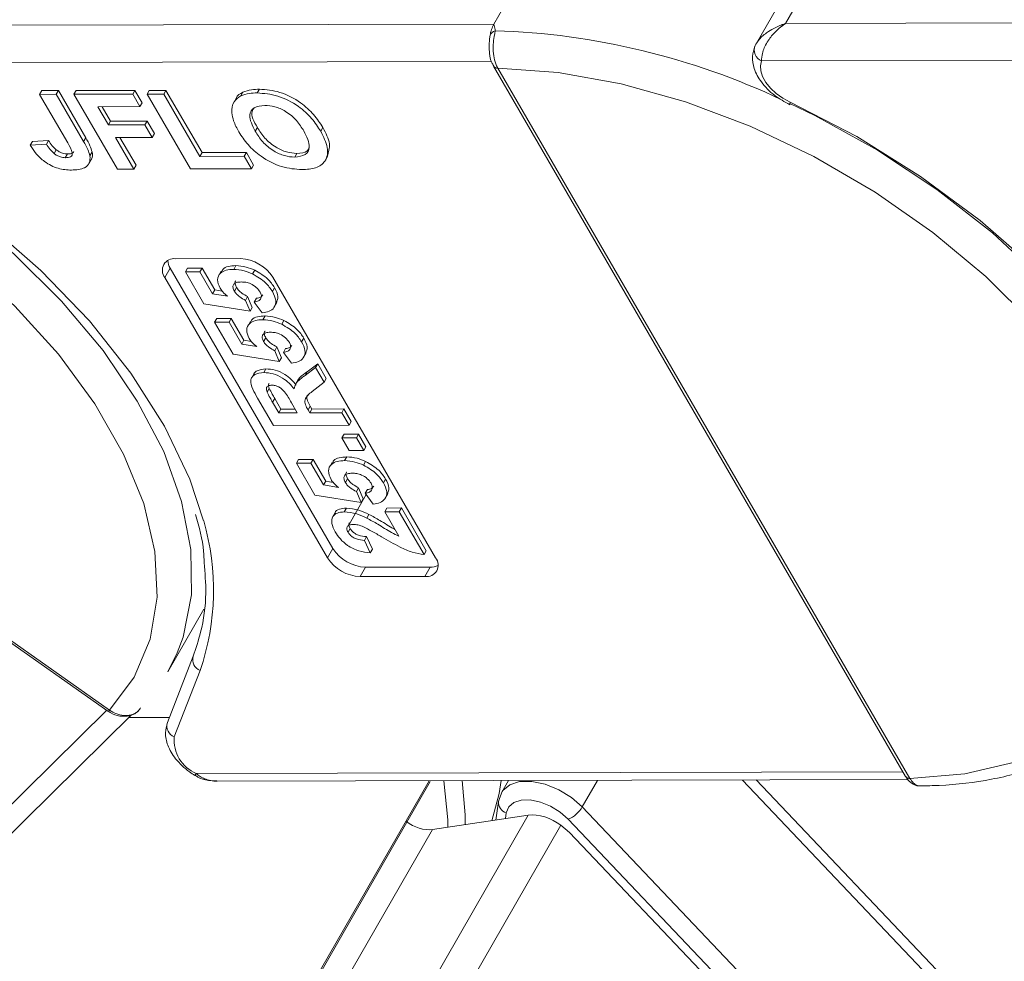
# Model space of a CAD drawing. Header units: millimetres. Extents: x 2517 to 3439, y -761 to -109.
# Tile 37 of 49: x 3054 to 3084, y -219 to -191. Entities that reach past the tile are written whole.
import ezdxf

# ---------------------------------------------------------------- set-up
doc = ezdxf.new("R2010")
doc.units = ezdxf.units.MM

msp = doc.modelspace()

# ---------------------------------------------------------------- linework, layer by layer
at = {"color": 7, "linetype": 'Continuous', "lineweight": 15}
for p, q in [((3068.424, -190.667), (3069.4, -188.968)), ((3077.242, -190.647), (3078.218, -188.948)), ((3077.486, -189.281), (3076.351, -191.258)), ((3068.424, -190.667), (3047.196, -190.714)), ((3098.47, -190.6), (3077.242, -190.647)), ((3046.468, -191.847), (3068.352, -191.799)), ((3068.414, -191.94), (3080.87, -213.407)), ((3076.514, -191.78), (3098.399, -191.732)), ((3068.542, -191.998), (3068.54, -191.995)), ((3080.998, -213.465), (3068.542, -191.998)), ((3054.692, -192.791), (3054.757, -192.677)), ((3054.692, -192.791), (3055.195, -192.789)), ((3055.541, -194.253), (3054.692, -192.791)), ((3054.757, -192.677), (3055.26, -192.676)), ((3055.195, -192.789), (3055.26, -192.676)), ((3055.195, -192.789), (3056.022, -194.214)), ((3055.26, -192.676), (3056.087, -194.101)), ((3055.731, -192.788), (3055.796, -192.675)), ((3055.731, -192.788), (3057.506, -192.784)), ((3057.042, -195.048), (3055.731, -192.788)), ((3055.796, -192.675), (3057.571, -192.671)), ((3057.506, -192.784), (3057.571, -192.671)), ((3057.506, -192.784), (3057.725, -193.161)), ((3057.571, -192.671), (3057.79, -193.048)), ((3057.942, -192.783), (3058.007, -192.67)), ((3057.942, -192.783), (3058.444, -192.782)), ((3059.253, -195.043), (3057.942, -192.783)), ((3058.007, -192.67), (3058.509, -192.669)), ((3058.444, -192.782), (3058.509, -192.669)), ((3058.444, -192.782), (3059.537, -194.666)), ((3058.509, -192.669), (3059.602, -194.552)), ((3060.772, -192.837), (3060.837, -192.724)), ((3061.271, -192.747), (3061.336, -192.634)), ((3057.725, -193.161), (3057.79, -193.048)), ((3060.642, -192.893), (3060.561, -193.034)), ((3057.725, -193.161), (3056.452, -193.164)), ((3056.452, -193.164), (3056.771, -193.714)), ((3056.582, -193.164), (3056.836, -193.601)), ((3056.771, -193.714), (3056.836, -193.601)), ((3056.771, -193.714), (3057.877, -193.712)), ((3056.836, -193.601), (3057.942, -193.599)), ((3057.877, -193.712), (3057.942, -193.599)), ((3057.877, -193.712), (3058.095, -194.089)), ((3057.942, -193.599), (3058.16, -193.975)), ((3056.806, -211.403), (3032.163, -194.048)), ((3058.095, -194.089), (3058.16, -193.975)), ((3061.209, -193.906), (3061.274, -193.793)), ((3063.188, -193.906), (3063.253, -193.793)), ((3032.116, -194.078), (3056.759, -211.434)), ((3054.411, -194.329), (3054.476, -194.216)), ((3054.411, -194.329), (3054.897, -194.299)), ((3054.476, -194.216), (3054.962, -194.185)), ((3054.897, -194.299), (3054.962, -194.185)), ((3056.022, -194.214), (3056.087, -194.101)), ((3058.095, -194.089), (3056.99, -194.091)), ((3056.99, -194.091), (3057.545, -195.047)), ((3057.12, -194.091), (3057.61, -194.934)), ((3055.128, -194.58), (3055.193, -194.466)), ((3055.469, -194.704), (3055.534, -194.59)), ((3056.214, -194.644), (3056.279, -194.531)), ((3059.537, -194.666), (3059.602, -194.552)), ((3059.602, -194.552), (3060.942, -194.549)), ((3060.877, -194.663), (3060.942, -194.549)), ((3060.942, -194.549), (3061.16, -194.926)), ((3062.403, -194.688), (3062.468, -194.575)), ((3056.175, -194.894), (3056.256, -194.753)), ((3057.545, -195.047), (3057.61, -194.934)), ((3059.537, -194.666), (3060.877, -194.663)), ((3060.877, -194.663), (3061.095, -195.039)), ((3061.095, -195.039), (3061.16, -194.926)), ((3063.325, -194.791), (3063.406, -194.65)), ((3057.545, -195.047), (3057.042, -195.048)), ((3061.095, -195.039), (3059.253, -195.043)), ((3058.805, -197.76), (3060.765, -197.756)), ((3058.642, -198.043), (3058.48, -198.326)), ((3063.56, -206.518), (3058.642, -198.043)), ((3059.099, -198.159), (3059.164, -198.046)), ((3059.099, -198.159), (3059.538, -198.158)), ((3059.658, -199.122), (3059.099, -198.159)), ((3059.164, -198.046), (3059.603, -198.045)), ((3059.538, -198.158), (3059.603, -198.045)), ((3059.538, -198.158), (3059.92, -198.816)), ((3059.603, -198.045), (3059.985, -198.703)), ((3060.182, -198.135), (3060.1, -198.276)), ((3060.558, -198.08), (3060.623, -197.966)), ((3061.128, -198.219), (3061.193, -198.105)), ((3063.397, -206.801), (3058.48, -198.326)), ((3061.746, -198.319), (3066.663, -206.794)), ((3059.92, -198.816), (3059.985, -198.703)), ((3059.985, -198.703), (3060.215, -198.742)), ((3060.58, -198.739), (3060.645, -198.626)), ((3061.73, -198.749), (3061.795, -198.636)), ((3059.92, -198.816), (3060.373, -198.893)), ((3060.916, -199.016), (3060.981, -198.902)), ((3060.916, -199.016), (3061.055, -199.348)), ((3060.981, -198.902), (3061.12, -199.234)), ((3061.182, -199.068), (3061.247, -198.955)), ((3061.422, -199.398), (3061.182, -199.068)), ((3061.786, -199.221), (3061.867, -199.08)), ((3061.055, -199.348), (3059.658, -199.122)), ((3061.055, -199.348), (3061.12, -199.234)), ((3059.981, -199.68), (3060.046, -199.567)), ((3059.981, -199.68), (3060.421, -199.679)), ((3060.54, -200.643), (3059.981, -199.68)), ((3060.046, -199.567), (3060.486, -199.566)), ((3060.421, -199.679), (3060.486, -199.566)), ((3060.421, -199.679), (3060.803, -200.337)), ((3060.486, -199.566), (3060.868, -200.224)), ((3061.064, -199.656), (3060.983, -199.797)), ((3061.44, -199.601), (3061.505, -199.487)), ((3062.011, -199.74), (3062.076, -199.627)), ((3060.803, -200.337), (3060.868, -200.224)), ((3060.868, -200.224), (3061.097, -200.263)), ((3061.462, -200.26), (3061.528, -200.147)), ((3062.613, -200.27), (3062.678, -200.157)), ((3060.803, -200.337), (3061.256, -200.414)), ((3061.799, -200.537), (3061.864, -200.424)), ((3061.799, -200.537), (3061.938, -200.869)), ((3061.864, -200.424), (3062.003, -200.756)), ((3062.064, -200.589), (3062.129, -200.476)), ((3062.305, -200.919), (3062.064, -200.589)), ((3061.938, -200.869), (3060.54, -200.643)), ((3061.938, -200.869), (3062.003, -200.756)), ((3062.668, -200.743), (3062.75, -200.601)), ((3061.468, -201.2), (3061.533, -201.087)), ((3062.719, -201.285), (3063.032, -201.044)), ((3062.719, -201.285), (3062.784, -201.172)), ((3062.784, -201.172), (3063.098, -200.931)), ((3063.032, -201.044), (3063.098, -200.931)), ((3063.032, -201.044), (3063.29, -201.489)), ((3063.098, -200.931), (3063.355, -201.375)), ((3061.175, -201.226), (3061.094, -201.368)), ((3062.511, -201.409), (3062.429, -201.55)), ((3063.29, -201.489), (3062.935, -201.771)), ((3063.29, -201.489), (3063.355, -201.375)), ((3061.566, -201.792), (3061.631, -201.679)), ((3061.761, -202.799), (3061.28, -201.969)), ((3061.734, -202.094), (3061.799, -201.981)), ((3061.799, -201.981), (3061.987, -202.304)), ((3061.734, -202.094), (3061.922, -202.417)), ((3061.922, -202.417), (3061.987, -202.304)), ((3061.987, -202.304), (3062.413, -202.303)), ((3062.479, -202.416), (3062.301, -202.11)), ((3062.81, -202.33), (3062.875, -202.217)), ((3062.81, -202.33), (3062.86, -202.415)), ((3062.86, -202.415), (3062.925, -202.302)), ((3062.875, -202.217), (3062.925, -202.302)), ((3062.925, -202.302), (3063.892, -202.3)), ((3063.827, -202.413), (3063.892, -202.3)), ((3063.892, -202.3), (3064.113, -202.68)), ((3061.922, -202.417), (3062.479, -202.416)), ((3062.86, -202.415), (3063.827, -202.413)), ((3063.827, -202.413), (3064.048, -202.793)), ((3064.048, -202.793), (3064.113, -202.68)), ((3064.048, -202.793), (3061.761, -202.799)), ((3063.829, -203.175), (3063.894, -203.061)), ((3063.829, -203.175), (3064.268, -203.174)), ((3064.049, -203.555), (3063.829, -203.175)), ((3063.894, -203.061), (3064.333, -203.061)), ((3064.268, -203.174), (3064.333, -203.061)), ((3064.268, -203.174), (3064.489, -203.554)), ((3064.333, -203.061), (3064.554, -203.441)), ((3064.489, -203.554), (3064.049, -203.555)), ((3064.489, -203.554), (3064.554, -203.441)), ((3062.453, -203.939), (3062.518, -203.826)), ((3062.518, -203.826), (3062.957, -203.825)), ((3062.892, -203.938), (3062.957, -203.825)), ((3062.957, -203.825), (3063.339, -204.483)), ((3063.912, -203.86), (3063.977, -203.747)), ((3062.453, -203.939), (3062.892, -203.938)), ((3063.012, -204.903), (3062.453, -203.939)), ((3062.892, -203.938), (3063.274, -204.597)), ((3063.536, -203.915), (3063.454, -204.057)), ((3064.482, -203.999), (3064.547, -203.886)), ((3063.934, -204.52), (3063.999, -204.406)), ((3065.084, -204.529), (3065.149, -204.416)), ((3063.274, -204.597), (3063.339, -204.483)), ((3063.274, -204.597), (3063.727, -204.674)), ((3063.339, -204.483), (3063.569, -204.522)), ((3064.27, -204.796), (3064.335, -204.683)), ((3064.335, -204.683), (3064.474, -205.015)), ((3064.536, -204.849), (3064.601, -204.735)), ((3064.409, -205.128), (3063.012, -204.903)), ((3064.563, -204.887), (3064.017, -205.838)), ((3064.27, -204.796), (3064.409, -205.128)), ((3064.409, -205.128), (3064.474, -205.015)), ((3064.776, -205.178), (3064.536, -204.849)), ((3065.14, -205.002), (3065.221, -204.86)), ((3063.899, -205.409), (3063.964, -205.295)), ((3065.123, -205.406), (3065.188, -205.293)), ((3065.188, -205.293), (3065.628, -205.292)), ((3065.563, -205.405), (3065.628, -205.292)), ((3065.628, -205.292), (3066.378, -206.585)), ((3063.629, -205.431), (3063.548, -205.573)), ((3064.583, -205.599), (3064.648, -205.486)), ((3065.123, -205.406), (3065.563, -205.405)), ((3065.55, -206.141), (3065.123, -205.406)), ((3065.563, -205.405), (3066.313, -206.698)), ((3064.014, -206.024), (3064.079, -205.911)), ((3064.51, -206.27), (3064.575, -206.157)), ((3064.575, -206.157), (3064.752, -206.537)), ((3063.56, -206.518), (3063.397, -206.801)), ((3064.51, -206.27), (3064.687, -206.651)), ((3064.687, -206.651), (3064.752, -206.537)), ((3066.313, -206.698), (3066.378, -206.585)), ((3064.541, -207.082), (3064.378, -207.365)), ((3066.501, -207.077), (3064.541, -207.082)), ((3066.501, -207.077), (3066.338, -207.361)), ((3066.338, -207.361), (3064.378, -207.365)), ((3058.566, -210.246), (3059.656, -208.349)), ((3059.332, -209.775), (3058.553, -211.778)), ((3058.566, -210.246), (3058.851, -209.673)), ((3058.763, -212.206), (3059.542, -210.204)), ((3056.72, -211.406), (3045.74, -222.246)), ((3046.94, -221.94), (3057.474, -211.54)), ((3056.766, -211.422), (3056.769, -211.424)), ((3056.809, -211.405), (3056.806, -211.403)), ((3058.614, -211.621), (3057.389, -211.624)), ((3080.79, -213.269), (3059.427, -213.316)), ((3050.67, -241.026), (3066.464, -213.535)), ((3050.683, -241.09), (3066.498, -213.563)), ((3060.063, -213.549), (3080.946, -213.503)), ((3068.864, -213.53), (3068.663, -213.879)), ((3071.558, -213.524), (3071.096, -214.329)), ((3081.802, -219.689), (3075.934, -213.514)), ((3082.231, -219.701), (3076.35, -213.513)), ((3081, -213.467), (3080.998, -213.465)), ((3068.596, -214.075), (3068.672, -213.865)), ((3068.564, -214.166), (3068.48, -214.725)), ((3053.472, -242.408), (3069.461, -214.578)), ((3066.566, -215.012), (3069.461, -214.578)), ((3068.797, -214.508), (3068.771, -214.682)), ((3071.096, -214.329), (3086.979, -231.043)), ((3070.443, -214.883), (3054.362, -242.873)), ((3070.707, -215.097), (3070.443, -214.883)), ((3086.555, -231.413), (3070.672, -214.699)), ((3066.566, -215.012), (3050.863, -242.344)), ((3070.707, -215.097), (3078.884, -223.702))]:
    msp.add_line(p, q, dxfattribs=at)
at = {"color": 7, "linetype": 'Continuous', "lineweight": 15, "flags": 128}
for points in [[(3058.851, -209.673), (3059.029, -209.192), (3059.282, -207.921), (3059.268, -206.546), (3058.986, -205.092), (3058.442, -203.588), (3057.645, -202.059), (3056.611, -200.534), (3055.358, -199.041), (3053.909, -197.607), (3052.291, -196.259), (3050.534, -195.021), (3048.67, -193.917), (3046.732, -192.966), (3044.757, -192.185), (3042.781, -191.59), (3040.84, -191.191), (3038.97, -190.996), (3037.205, -191.007), (3035.577, -191.225), (3034.116, -191.646), (3032.85, -192.262), (3031.8, -193.062)], [(3068.294, -191.118), (3068.295, -191.109), (3068.309, -191.004)], [(3077.378, -193.023), (3077.16, -192.904), (3076.96, -192.762), (3076.786, -192.601), (3076.646, -192.43), (3076.545, -192.254), (3076.488, -192.083), (3076.478, -191.923), (3076.514, -191.78)], [(3032.163, -194.048), (3033.217, -193.269), (3034.491, -192.681), (3035.963, -192.294), (3037.601, -192.118), (3039.374, -192.155), (3041.246, -192.404), (3043.18, -192.861), (3045.138, -193.516), (3047.081, -194.356), (3048.969, -195.366), (3050.766, -196.524), (3052.436, -197.807), (3053.945, -199.191), (3055.264, -200.647), (3056.366, -202.147), (3057.23, -203.661), (3057.838, -205.158), (3058.178, -206.61), (3058.243, -207.986), (3058.033, -209.26), (3057.55, -210.407), (3056.806, -211.403)], [(3068.542, -191.998), (3070.363, -192.129), (3072.267, -192.47), (3074.217, -193.016), (3076.173, -193.754), (3078.096, -194.672), (3079.949, -195.749), (3081.694, -196.965), (3083.297, -198.296), (3084.726, -199.715), (3085.952, -201.195), (3086.952, -202.704), (3087.705, -204.214), (3088.196, -205.695), (3088.415, -207.117), (3088.359, -208.452), (3088.028, -209.673), (3087.429, -210.756), (3086.573, -211.679), (3085.479, -212.424), (3084.166, -212.977), (3082.663, -213.326), (3080.998, -213.465)], [(3059.651, -205.682), (3059.23, -204.417), (3058.467, -202.817), (3057.449, -201.213), (3056.196, -199.635), (3054.731, -198.111), (3053.08, -196.669), (3051.274, -195.335), (3049.346, -194.135), (3047.331, -193.09)], [(3077.37, -193.102), (3077.369, -193.101), (3077.365, -193.088), (3077.368, -193.062), (3077.378, -193.023)], [(3088.776, -210.073), (3088.912, -209.81), (3089.33, -208.616), (3089.483, -207.302), (3089.367, -205.895), (3088.985, -204.419), (3088.344, -202.902), (3087.456, -201.371), (3086.337, -199.855), (3085.007, -198.381), (3083.491, -196.977), (3081.817, -195.668), (3080.016, -194.478), (3078.12, -193.429), (3077.367, -193.065)], [(3089.697, -205.615), (3089.277, -204.351), (3088.513, -202.751), (3087.495, -201.147), (3086.242, -199.568), (3084.777, -198.044), (3083.126, -196.602), (3081.32, -195.269), (3079.392, -194.068), (3077.378, -193.023)], [(3056.758, -211.433), (3056.76, -211.434), (3056.77, -211.432), (3056.785, -211.422), (3056.806, -211.403)], [(3056.761, -211.435), (3056.763, -211.436), (3056.773, -211.435), (3056.789, -211.424), (3056.809, -211.405)], [(3067.029, -214.943), (3067.029, -214.722), (3066.913, -213.534)], [(3067.469, -213.533), (3067.557, -214.563), (3067.556, -214.864)], [(3068.645, -213.53), (3068.582, -213.919), (3068.357, -214.744)], [(3068.672, -213.865), (3068.694, -213.831), (3068.901, -213.655), (3069.199, -213.56), (3069.566, -213.555), (3069.971, -213.639), (3070.383, -213.806), (3070.768, -214.042), (3071.096, -214.329)], [(3068.596, -214.075), (3068.571, -214.133), (3068.564, -214.166)], [(3070.672, -214.699), (3070.426, -214.484), (3070.137, -214.306), (3069.828, -214.181), (3069.524, -214.118), (3069.25, -214.122), (3069.026, -214.193), (3068.871, -214.325), (3068.797, -214.508)]]:
    msp.add_lwpolyline(points, dxfattribs=at)
at = {"color": 7, "linetype": 'Continuous', "lineweight": 15}
for centre, radius, start, end in [((3069.323, -191.163), 1.027, 151.137, 171.0902), ((3068.54, -191.108), 0.254, 107.4596, 155.8003), ((3067.766, -212.768), 21.914, 64.725, 88.1749), ((3076.649, -191.452), 0.355, 156.3248, 247.6176), ((3068.525, -191.86), 0.136, 212.7295, 276.7279), ((3068.528, -191.858), 0.141, 215.8191, 275.7496), ((3058.75, -198.105), 0.349, 80.921, 219.3383), ((3059.074, -197.771), 0.51, 184.4162, 212.2288), ((3060.711, -198.984), 1.229, 32.7297, 87.5188), ((3052.488, -207.771), 7.462, 340.9768, 16.261), ((3064.594, -205.854), 1.229, 212.7297, 267.5188), ((3064.432, -206.137), 1.229, 212.7297, 267.5188), ((3066.393, -207.016), 0.349, 260.921, 39.3383), ((3066.518, -206.568), 0.51, 268.0228, 295.8286), ((3059.673, -209.874), 0.355, 163.8772, 248.3947), ((3058.894, -211.877), 0.355, 163.8772, 248.3947), ((3059.85, -212.31), 1.091, 174.5664, 247.2376), ((3059.294, -213.253), 0.147, 305.5712, 334.7652), ((3080.984, -213.324), 0.141, 215.8191, 275.7496), ((3080.984, -213.331), 0.137, 213.8474, 276.4731), ((3068.903, -214.185), 0.34, 176.6655, 251.7672), ((3070.324, -213.873), 0.897, 292.8171, 329.3878)]:
    msp.add_arc(centre, radius, start, end, dxfattribs=at)
for centre, major_axis, start_param, end_param in [((3069.921, -215.056), (-0.75, 0.297), 4.161486, 5.557749), ((3066.198, -214.63), (-0.6, 0.237), 1.019893, 2.416156)]:
    msp.add_ellipse(centre, major_axis=major_axis, ratio=0.514486, start_param=start_param, end_param=end_param, dxfattribs=at)
for points, knots in [([(3068.464, -190.866), (3068.463, -190.853), (3068.457, -190.785), (3068.439, -190.72), (3068.424, -190.668), (3068.424, -190.667)], [0, 0, 0, 0, 0.17537, 0.987913, 1, 1, 1, 1]), ([(3077.242, -190.647), (3077.24, -190.648), (3077.231, -190.651), (3077.201, -190.661), (3077.165, -190.673), (3076.966, -190.746), (3076.685, -190.895), (3076.424, -191.132), (3076.352, -191.26), (3076.324, -191.309)], [0, 0, 0, 0, 0.005088, 0.020369, 0.070807, 0.089086, 0.500311, 0.809226, 1, 1, 1, 1]), ([(3077.242, -190.647), (3077.24, -190.649), (3077.238, -190.65), (3077.232, -190.654), (3077.223, -190.659), (3077.208, -190.669), (3077.185, -190.685), (3077.159, -190.703), (3077.115, -190.736), (3077.039, -190.796), (3076.888, -190.935), (3076.766, -191.086), (3076.627, -191.307), (3076.525, -191.534), (3076.517, -191.706), (3076.514, -191.78)], [0, 0, 0, 0, 0.004076, 0.005312, 0.013833, 0.023499, 0.039938, 0.067959, 0.085914, 0.147188, 0.256834, 0.484715, 0.526697, 0.795371, 1, 1, 1, 1]), ([(3068.54, -191.995), (3068.537, -191.988), (3068.497, -191.917), (3068.437, -191.754), (3068.399, -191.489), (3068.404, -191.221), (3068.438, -191.006), (3068.457, -190.905), (3068.464, -190.866)], [0, 0, 0, 0, 0.0234843, 0.2373073, 0.4510924, 0.6637685, 0.8705553, 1, 1, 1, 1]), ([(3068.294, -191.118), (3068.294, -191.122), (3068.292, -191.144), (3068.286, -191.215), (3068.278, -191.357), (3068.289, -191.578), (3068.328, -191.791), (3068.399, -191.896), (3068.42, -191.928)], [0, 0, 0, 0, 0.017409, 0.103192, 0.271379, 0.521588, 0.852927, 1, 1, 1, 1]), ([(3076.312, -191.332), (3076.28, -191.434), (3076.21, -191.654), (3076.279, -192.035), (3076.497, -192.44), (3076.877, -192.83), (3077.212, -193.015), (3077.37, -193.102)], [0, 0, 0, 0, 0.1562633, 0.3361123, 0.5446425, 0.784435, 1, 1, 1, 1]), ([(3060.499, -193.347), (3060.506, -193.227), (3060.519, -193.012), (3060.695, -192.89), (3060.772, -192.837)], [0, 0, 0, 0, 0.559956, 1, 1, 1, 1]), ([(3060.636, -192.908), (3060.636, -192.906), (3060.655, -192.817), (3060.747, -192.77), (3060.837, -192.724)], [0, 0, 0, 0, 0.020404, 1, 1, 1, 1]), ([(3060.772, -192.837), (3060.855, -192.807), (3061.003, -192.754), (3061.189, -192.749), (3061.271, -192.747)], [0, 0, 0, 0, 0.559564, 1, 1, 1, 1]), ([(3060.837, -192.724), (3060.92, -192.694), (3061.068, -192.641), (3061.254, -192.636), (3061.336, -192.634)], [0, 0, 0, 0, 0.559564, 1, 1, 1, 1]), ([(3061.271, -192.747), (3061.475, -192.763), (3061.882, -192.794), (3062.5, -193.112), (3062.935, -193.512), (3063.103, -193.775), (3063.188, -193.906)], [0, 0, 0, 0, 0.279831, 0.558669, 0.779006, 1, 1, 1, 1]), ([(3061.336, -192.634), (3061.54, -192.649), (3061.947, -192.68), (3062.565, -192.999), (3063, -193.399), (3063.169, -193.661), (3063.253, -193.793)], [0, 0, 0, 0, 0.2798307, 0.5586691, 0.7790056, 1, 1, 1, 1]), ([(3061.496, -193.124), (3061.378, -193.136), (3061.145, -193.162), (3060.983, -193.456), (3061.123, -193.735), (3061.209, -193.906)], [0, 0, 0, 0, 0.280278, 0.559877, 1, 1, 1, 1]), ([(3062.679, -193.897), (3062.612, -193.79), (3062.479, -193.578), (3062.161, -193.304), (3061.798, -193.144), (3061.596, -193.13), (3061.496, -193.124)], [0, 0, 0, 0, 0.281087, 0.560013, 0.779691, 1, 1, 1, 1]), ([(3060.715, -193.922), (3060.655, -193.812), (3060.547, -193.615), (3060.513, -193.429), (3060.499, -193.347)], [0, 0, 0, 0, 0.560171, 1, 1, 1, 1]), ([(3061.177, -193.198), (3061.151, -193.232), (3061.041, -193.378), (3061.173, -193.613), (3061.274, -193.793)], [0, 0, 0, 0, 0.234942, 1, 1, 1, 1]), ([(3062.623, -195.065), (3062.421, -195.05), (3062.018, -195.021), (3061.403, -194.709), (3060.968, -194.314), (3060.8, -194.053), (3060.715, -193.922)], [0, 0, 0, 0, 0.279942, 0.558704, 0.779045, 1, 1, 1, 1]), ([(3061.209, -193.906), (3061.277, -194.013), (3061.413, -194.226), (3061.735, -194.498), (3062.097, -194.664), (3062.301, -194.68), (3062.403, -194.688)], [0, 0, 0, 0, 0.281021, 0.560116, 0.779939, 1, 1, 1, 1]), ([(3061.274, -193.793), (3061.342, -193.9), (3061.478, -194.113), (3061.8, -194.385), (3062.163, -194.55), (3062.366, -194.567), (3062.468, -194.575)], [0, 0, 0, 0, 0.281021, 0.560116, 0.779939, 1, 1, 1, 1]), ([(3062.403, -194.688), (3062.52, -194.674), (3062.752, -194.646), (3062.904, -194.346), (3062.765, -194.067), (3062.679, -193.897)], [0, 0, 0, 0, 0.279991, 0.559768, 1, 1, 1, 1]), ([(3063.188, -193.906), (3063.272, -194.073), (3063.44, -194.407), (3063.371, -194.813), (3063.061, -195.036), (3062.769, -195.055), (3062.623, -195.065)], [0, 0, 0, 0, 0.280551, 0.559488, 0.779434, 1, 1, 1, 1]), ([(3063.253, -193.793), (3063.343, -193.963), (3063.513, -194.287), (3063.426, -194.539), (3063.384, -194.658)], [0, 0, 0, 0, 0.5263766, 1, 1, 1, 1]), ([(3055.655, -195.08), (3055.523, -195.072), (3055.26, -195.057), (3054.85, -194.853), (3054.576, -194.586), (3054.466, -194.415), (3054.411, -194.329)], [0, 0, 0, 0, 0.280246, 0.558416, 0.778827, 1, 1, 1, 1]), ([(3054.897, -194.299), (3054.931, -194.353), (3054.992, -194.45), (3055.087, -194.54), (3055.128, -194.58)], [0, 0, 0, 0, 0.561018, 1, 1, 1, 1]), ([(3054.962, -194.185), (3054.996, -194.24), (3055.058, -194.337), (3055.152, -194.427), (3055.193, -194.466)], [0, 0, 0, 0, 0.561018, 1, 1, 1, 1]), ([(3055.469, -194.704), (3055.528, -194.7), (3055.616, -194.695), (3055.68, -194.632), (3055.68, -194.49), (3055.603, -194.359), (3055.541, -194.253)], [0, 0, 0, 0, 0.249396, 0.374426, 0.499454, 1, 1, 1, 1]), ([(3056.022, -194.214), (3056.068, -194.295), (3056.151, -194.441), (3056.195, -194.582), (3056.214, -194.644)], [0, 0, 0, 0, 0.5602943, 1, 1, 1, 1]), ([(3056.087, -194.101), (3056.133, -194.182), (3056.216, -194.327), (3056.26, -194.469), (3056.279, -194.531)], [0, 0, 0, 0, 0.560294, 1, 1, 1, 1]), ([(3055.128, -194.58), (3055.158, -194.601), (3055.217, -194.642), (3055.339, -194.694), (3055.42, -194.7), (3055.469, -194.704)], [0, 0, 0, 0, 0.2806722, 0.5608436, 1, 1, 1, 1]), ([(3055.193, -194.466), (3055.223, -194.487), (3055.282, -194.529), (3055.404, -194.581), (3055.485, -194.587), (3055.534, -194.59)], [0, 0, 0, 0, 0.280672, 0.560844, 1, 1, 1, 1]), ([(3055.534, -194.59), (3055.595, -194.588), (3055.682, -194.584), (3055.72, -194.535), (3055.731, -194.52)], [0, 0, 0, 0, 0.695851, 1, 1, 1, 1]), ([(3056.214, -194.644), (3056.216, -194.719), (3056.222, -194.87), (3056.039, -195.052), (3055.801, -195.07), (3055.655, -195.08)], [0, 0, 0, 0, 0.280122, 0.560355, 1, 1, 1, 1]), ([(3056.279, -194.531), (3056.291, -194.612), (3056.304, -194.703), (3056.248, -194.757), (3056.242, -194.763)], [0, 0, 0, 0, 0.890152, 1, 1, 1, 1]), ([(3062.468, -194.575), (3062.593, -194.566), (3062.779, -194.552), (3062.828, -194.426), (3062.844, -194.385)], [0, 0, 0, 0, 0.666955, 1, 1, 1, 1]), ([(3060.146, -198.649), (3060.108, -198.56), (3060.033, -198.38), (3060.135, -198.192), (3060.321, -198.093), (3060.479, -198.084), (3060.558, -198.08)], [0, 0, 0, 0, 0.2790069, 0.5586194, 0.7790735, 1, 1, 1, 1]), ([(3060.191, -198.158), (3060.201, -198.131), (3060.23, -198.049), (3060.39, -197.982), (3060.545, -197.971), (3060.623, -197.966)], [0, 0, 0, 0, 0.1991688, 0.599156, 1, 1, 1, 1]), ([(3060.558, -198.08), (3060.661, -198.087), (3060.845, -198.099), (3061.041, -198.182), (3061.128, -198.219)], [0, 0, 0, 0, 0.559534, 1, 1, 1, 1]), ([(3060.623, -197.966), (3060.726, -197.973), (3060.91, -197.986), (3061.107, -198.069), (3061.193, -198.105)], [0, 0, 0, 0, 0.559534, 1, 1, 1, 1]), ([(3061.193, -198.105), (3061.337, -198.188), (3061.595, -198.336), (3061.734, -198.544), (3061.795, -198.636)], [0, 0, 0, 0, 0.558353, 1, 1, 1, 1]), ([(3060.788, -198.46), (3060.737, -198.462), (3060.636, -198.467), (3060.543, -198.532), (3060.528, -198.633), (3060.562, -198.704), (3060.58, -198.739)], [0, 0, 0, 0, 0.2808976, 0.5594604, 0.779497, 1, 1, 1, 1]), ([(3060.622, -198.428), (3060.62, -198.429), (3060.593, -198.448), (3060.597, -198.522), (3060.629, -198.591), (3060.645, -198.626)], [0, 0, 0, 0, 0.039008, 0.518996, 1, 1, 1, 1]), ([(3061.358, -198.766), (3061.324, -198.717), (3061.255, -198.621), (3061.086, -198.512), (3060.923, -198.465), (3060.833, -198.462), (3060.788, -198.46)], [0, 0, 0, 0, 0.279573, 0.558664, 0.778923, 1, 1, 1, 1]), ([(3061.128, -198.219), (3061.272, -198.301), (3061.53, -198.45), (3061.669, -198.657), (3061.73, -198.749)], [0, 0, 0, 0, 0.558353, 1, 1, 1, 1]), ([(3060.373, -198.893), (3060.322, -198.85), (3060.229, -198.774), (3060.172, -198.687), (3060.146, -198.649)], [0, 0, 0, 0, 0.559888, 1, 1, 1, 1]), ([(3060.58, -198.739), (3060.601, -198.77), (3060.642, -198.831), (3060.758, -198.93), (3060.856, -198.983), (3060.916, -199.016)], [0, 0, 0, 0, 0.279963, 0.560065, 1, 1, 1, 1]), ([(3060.645, -198.626), (3060.666, -198.656), (3060.707, -198.717), (3060.823, -198.817), (3060.921, -198.87), (3060.981, -198.902)], [0, 0, 0, 0, 0.279963, 0.560065, 1, 1, 1, 1]), ([(3061.182, -199.068), (3061.227, -199.06), (3061.317, -199.043), (3061.388, -198.966), (3061.406, -198.869), (3061.374, -198.8), (3061.358, -198.766)], [0, 0, 0, 0, 0.2802995, 0.5599611, 0.7800424, 1, 1, 1, 1]), ([(3061.73, -198.749), (3061.774, -198.84), (3061.862, -199.022), (3061.804, -199.234), (3061.643, -199.358), (3061.496, -199.384), (3061.422, -199.398)], [0, 0, 0, 0, 0.279948, 0.559031, 0.779331, 1, 1, 1, 1]), ([(3061.795, -198.636), (3061.842, -198.728), (3061.929, -198.9), (3061.874, -199.03), (3061.849, -199.089)], [0, 0, 0, 0, 0.5395514, 1, 1, 1, 1]), ([(3061.247, -198.955), (3061.293, -198.947), (3061.379, -198.933), (3061.419, -198.878), (3061.437, -198.852)], [0, 0, 0, 0, 0.539318, 1, 1, 1, 1]), ([(3061.029, -200.17), (3060.991, -200.081), (3060.915, -199.901), (3061.018, -199.714), (3061.203, -199.614), (3061.361, -199.605), (3061.44, -199.601)], [0, 0, 0, 0, 0.279007, 0.558619, 0.779074, 1, 1, 1, 1]), ([(3061.074, -199.68), (3061.083, -199.652), (3061.113, -199.57), (3061.273, -199.503), (3061.428, -199.493), (3061.505, -199.487)], [0, 0, 0, 0, 0.1991688, 0.599156, 1, 1, 1, 1]), ([(3061.44, -199.601), (3061.543, -199.608), (3061.728, -199.62), (3061.924, -199.703), (3062.011, -199.74)], [0, 0, 0, 0, 0.5595341, 1, 1, 1, 1]), ([(3061.505, -199.487), (3061.608, -199.495), (3061.793, -199.507), (3061.989, -199.59), (3062.076, -199.627)], [0, 0, 0, 0, 0.559534, 1, 1, 1, 1]), ([(3062.076, -199.627), (3062.22, -199.709), (3062.478, -199.857), (3062.617, -200.065), (3062.678, -200.157)], [0, 0, 0, 0, 0.558353, 1, 1, 1, 1]), ([(3061.67, -199.981), (3061.62, -199.983), (3061.518, -199.988), (3061.426, -200.053), (3061.41, -200.154), (3061.445, -200.225), (3061.462, -200.26)], [0, 0, 0, 0, 0.280898, 0.55946, 0.779497, 1, 1, 1, 1]), ([(3061.505, -199.949), (3061.503, -199.951), (3061.476, -199.97), (3061.479, -200.044), (3061.511, -200.113), (3061.528, -200.147)], [0, 0, 0, 0, 0.039008, 0.518996, 1, 1, 1, 1]), ([(3062.241, -200.287), (3062.206, -200.238), (3062.138, -200.142), (3061.968, -200.034), (3061.805, -199.986), (3061.715, -199.983), (3061.67, -199.981)], [0, 0, 0, 0, 0.2795727, 0.5586639, 0.7789233, 1, 1, 1, 1]), ([(3062.011, -199.74), (3062.155, -199.823), (3062.413, -199.971), (3062.551, -200.178), (3062.613, -200.27)], [0, 0, 0, 0, 0.558353, 1, 1, 1, 1]), ([(3061.256, -200.414), (3061.204, -200.371), (3061.112, -200.295), (3061.054, -200.208), (3061.029, -200.17)], [0, 0, 0, 0, 0.559888, 1, 1, 1, 1]), ([(3061.462, -200.26), (3061.483, -200.291), (3061.525, -200.352), (3061.641, -200.451), (3061.739, -200.504), (3061.799, -200.537)], [0, 0, 0, 0, 0.279963, 0.560065, 1, 1, 1, 1]), ([(3061.528, -200.147), (3061.548, -200.178), (3061.59, -200.239), (3061.706, -200.338), (3061.804, -200.391), (3061.864, -200.424)], [0, 0, 0, 0, 0.279963, 0.560065, 1, 1, 1, 1]), ([(3062.064, -200.589), (3062.11, -200.581), (3062.2, -200.564), (3062.27, -200.487), (3062.289, -200.391), (3062.257, -200.321), (3062.241, -200.287)], [0, 0, 0, 0, 0.2803, 0.559961, 0.780042, 1, 1, 1, 1]), ([(3062.613, -200.27), (3062.657, -200.361), (3062.745, -200.543), (3062.687, -200.755), (3062.526, -200.879), (3062.379, -200.906), (3062.305, -200.919)], [0, 0, 0, 0, 0.279948, 0.559031, 0.779331, 1, 1, 1, 1]), ([(3062.678, -200.157), (3062.725, -200.249), (3062.812, -200.421), (3062.757, -200.551), (3062.732, -200.611)], [0, 0, 0, 0, 0.539551, 1, 1, 1, 1]), ([(3062.129, -200.476), (3062.176, -200.468), (3062.262, -200.454), (3062.302, -200.399), (3062.32, -200.373)], [0, 0, 0, 0, 0.539318, 1, 1, 1, 1]), ([(3061.171, -201.242), (3061.174, -201.235), (3061.188, -201.193), (3061.292, -201.117), (3061.437, -201.099), (3061.533, -201.087)], [0, 0, 0, 0, 0.060138, 0.37483, 1, 1, 1, 1]), ([(3061.533, -201.087), (3061.625, -201.093), (3061.809, -201.106), (3062.092, -201.234), (3062.307, -201.405), (3062.402, -201.523), (3062.45, -201.581)], [0, 0, 0, 0, 0.279954, 0.558933, 0.779174, 1, 1, 1, 1]), ([(3062.505, -201.424), (3062.507, -201.419), (3062.521, -201.377), (3062.59, -201.321), (3062.681, -201.242), (3062.75, -201.195), (3062.784, -201.172)], [0, 0, 0, 0, 0.042239, 0.361306, 0.68064, 1, 1, 1, 1]), ([(3061.28, -201.969), (3061.229, -201.879), (3061.129, -201.7), (3061.051, -201.471), (3061.106, -201.331), (3061.221, -201.227), (3061.369, -201.211), (3061.468, -201.2)], [0, 0, 0, 0, 0.251143, 0.500527, 0.625735, 0.75105, 1, 1, 1, 1]), ([(3061.468, -201.2), (3061.56, -201.206), (3061.744, -201.219), (3062.027, -201.347), (3062.241, -201.519), (3062.337, -201.636), (3062.385, -201.694)], [0, 0, 0, 0, 0.279954, 0.558933, 0.779174, 1, 1, 1, 1]), ([(3062.385, -201.694), (3062.399, -201.634), (3062.423, -201.535), (3062.522, -201.433), (3062.617, -201.356), (3062.685, -201.309), (3062.719, -201.285)], [0, 0, 0, 0, 0.339579, 0.559591, 0.779787, 1, 1, 1, 1]), ([(3061.709, -201.58), (3061.673, -201.583), (3061.602, -201.588), (3061.53, -201.661), (3061.553, -201.742), (3061.566, -201.792)], [0, 0, 0, 0, 0.281129, 0.561183, 1, 1, 1, 1]), ([(3061.628, -201.53), (3061.624, -201.534), (3061.59, -201.565), (3061.612, -201.625), (3061.631, -201.679)], [0, 0, 0, 0, 0.102699, 1, 1, 1, 1]), ([(3061.631, -201.679), (3061.661, -201.735), (3061.715, -201.836), (3061.773, -201.937), (3061.799, -201.981)], [0, 0, 0, 0, 0.559921, 1, 1, 1, 1]), ([(3062.301, -202.11), (3062.24, -201.998), (3062.165, -201.858), (3062.02, -201.695), (3061.92, -201.627), (3061.809, -201.586), (3061.742, -201.582), (3061.709, -201.58)], [0, 0, 0, 0, 0.500962, 0.625785, 0.750436, 0.875032, 1, 1, 1, 1]), ([(3062.935, -201.771), (3062.837, -201.843), (3062.702, -201.942), (3062.715, -202.17), (3062.778, -202.277), (3062.81, -202.33)], [0, 0, 0, 0, 0.5610215, 0.7792953, 1, 1, 1, 1]), ([(3061.566, -201.792), (3061.596, -201.848), (3061.65, -201.949), (3061.708, -202.05), (3061.734, -202.094)], [0, 0, 0, 0, 0.559921, 1, 1, 1, 1]), ([(3062.807, -201.884), (3062.798, -201.893), (3062.758, -201.934), (3062.786, -202.06), (3062.845, -202.164), (3062.875, -202.217)], [0, 0, 0, 0, 0.125145, 0.56015, 1, 1, 1, 1]), ([(3063.5, -204.43), (3063.462, -204.34), (3063.387, -204.16), (3063.489, -203.973), (3063.675, -203.873), (3063.833, -203.864), (3063.912, -203.86)], [0, 0, 0, 0, 0.2790069, 0.5586194, 0.7790735, 1, 1, 1, 1]), ([(3063.545, -203.939), (3063.555, -203.912), (3063.584, -203.829), (3063.744, -203.762), (3063.899, -203.752), (3063.977, -203.747)], [0, 0, 0, 0, 0.199169, 0.599156, 1, 1, 1, 1]), ([(3063.912, -203.86), (3064.015, -203.867), (3064.199, -203.88), (3064.396, -203.963), (3064.482, -203.999)], [0, 0, 0, 0, 0.559534, 1, 1, 1, 1]), ([(3063.977, -203.747), (3064.08, -203.754), (3064.264, -203.766), (3064.461, -203.849), (3064.547, -203.886)], [0, 0, 0, 0, 0.559534, 1, 1, 1, 1]), ([(3064.482, -203.999), (3064.626, -204.082), (3064.884, -204.23), (3065.023, -204.438), (3065.084, -204.529)], [0, 0, 0, 0, 0.558353, 1, 1, 1, 1]), ([(3064.547, -203.886), (3064.691, -203.969), (3064.949, -204.117), (3065.088, -204.324), (3065.149, -204.416)], [0, 0, 0, 0, 0.5583531, 1, 1, 1, 1]), ([(3063.727, -204.674), (3063.676, -204.631), (3063.584, -204.554), (3063.526, -204.468), (3063.5, -204.43)], [0, 0, 0, 0, 0.559888, 1, 1, 1, 1]), ([(3064.142, -204.24), (3064.091, -204.243), (3063.99, -204.247), (3063.897, -204.312), (3063.882, -204.413), (3063.917, -204.484), (3063.934, -204.52)], [0, 0, 0, 0, 0.280898, 0.55946, 0.779497, 1, 1, 1, 1]), ([(3063.976, -204.208), (3063.974, -204.21), (3063.947, -204.229), (3063.951, -204.303), (3063.983, -204.372), (3063.999, -204.406)], [0, 0, 0, 0, 0.039008, 0.518996, 1, 1, 1, 1]), ([(3063.999, -204.406), (3064.02, -204.437), (3064.062, -204.498), (3064.177, -204.597), (3064.276, -204.65), (3064.335, -204.683)], [0, 0, 0, 0, 0.2799631, 0.5600652, 1, 1, 1, 1]), ([(3064.712, -204.546), (3064.678, -204.498), (3064.609, -204.401), (3064.44, -204.293), (3064.277, -204.246), (3064.187, -204.242), (3064.142, -204.24)], [0, 0, 0, 0, 0.279573, 0.558664, 0.778923, 1, 1, 1, 1]), ([(3065.149, -204.416), (3065.196, -204.509), (3065.283, -204.681), (3065.228, -204.81), (3065.203, -204.87)], [0, 0, 0, 0, 0.539551, 1, 1, 1, 1]), ([(3063.934, -204.52), (3063.955, -204.55), (3063.996, -204.611), (3064.112, -204.711), (3064.21, -204.764), (3064.27, -204.796)], [0, 0, 0, 0, 0.279963, 0.560065, 1, 1, 1, 1]), ([(3064.536, -204.849), (3064.581, -204.84), (3064.672, -204.823), (3064.742, -204.746), (3064.76, -204.65), (3064.728, -204.581), (3064.712, -204.546)], [0, 0, 0, 0, 0.2803, 0.559961, 0.780042, 1, 1, 1, 1]), ([(3064.601, -204.735), (3064.647, -204.728), (3064.733, -204.713), (3064.773, -204.658), (3064.791, -204.633)], [0, 0, 0, 0, 0.539318, 1, 1, 1, 1]), ([(3065.084, -204.529), (3065.128, -204.62), (3065.216, -204.802), (3065.158, -205.014), (3064.997, -205.138), (3064.85, -205.165), (3064.776, -205.178)], [0, 0, 0, 0, 0.279948, 0.559031, 0.779331, 1, 1, 1, 1]), ([(3063.624, -205.447), (3063.624, -205.444), (3063.632, -205.385), (3063.75, -205.318), (3063.892, -205.303), (3063.964, -205.295)], [0, 0, 0, 0, 0.023917, 0.51178, 1, 1, 1, 1]), ([(3063.964, -205.295), (3064.089, -205.308), (3064.313, -205.331), (3064.545, -205.438), (3064.648, -205.486)], [0, 0, 0, 0, 0.558458, 1, 1, 1, 1]), ([(3059.409, -205.489), (3059.513, -205.867), (3059.649, -206.366), (3059.663, -206.827), (3059.667, -206.939)], [0, 0, 0, 0, 0.755894, 1, 1, 1, 1]), ([(3063.629, -206.017), (3063.586, -205.931), (3063.499, -205.76), (3063.533, -205.553), (3063.677, -205.428), (3063.825, -205.415), (3063.899, -205.409)], [0, 0, 0, 0, 0.2805682, 0.5597501, 0.7797946, 1, 1, 1, 1]), ([(3063.899, -205.409), (3064.024, -205.421), (3064.247, -205.444), (3064.48, -205.552), (3064.583, -205.599)], [0, 0, 0, 0, 0.558458, 1, 1, 1, 1]), ([(3064.583, -205.599), (3064.694, -205.659), (3064.876, -205.758), (3065.121, -205.91), (3065.329, -206.04), (3065.476, -206.107), (3065.55, -206.141)], [0, 0, 0, 0, 0.3399849, 0.5601859, 0.7803799, 1, 1, 1, 1]), ([(3064.648, -205.486), (3064.759, -205.546), (3064.941, -205.645), (3065.186, -205.796), (3065.335, -205.894), (3065.421, -205.934), (3065.433, -205.94)], [0, 0, 0, 0, 0.415843, 0.685175, 0.954499, 1, 1, 1, 1]), ([(3064.178, -205.789), (3064.136, -205.791), (3064.053, -205.795), (3063.978, -205.851), (3063.97, -205.936), (3064, -205.995), (3064.014, -206.024)], [0, 0, 0, 0, 0.2806635, 0.5594614, 0.7793655, 1, 1, 1, 1]), ([(3064.056, -205.745), (3064.055, -205.746), (3064.032, -205.763), (3064.039, -205.825), (3064.066, -205.882), (3064.079, -205.911)], [0, 0, 0, 0, 0.04425, 0.521333, 1, 1, 1, 1]), ([(3064.079, -205.911), (3064.098, -205.938), (3064.134, -205.993), (3064.225, -206.068), (3064.381, -206.142), (3064.495, -206.151), (3064.575, -206.157)], [0, 0, 0, 0, 0.1872361, 0.3740839, 0.5606964, 1, 1, 1, 1]), ([(3064.486, -205.863), (3064.427, -205.84), (3064.32, -205.799), (3064.222, -205.792), (3064.178, -205.789)], [0, 0, 0, 0, 0.5601166, 1, 1, 1, 1]), ([(3065.031, -206.165), (3064.931, -206.106), (3064.752, -205.999), (3064.567, -205.905), (3064.486, -205.863)], [0, 0, 0, 0, 0.560235, 1, 1, 1, 1]), ([(3064.687, -206.651), (3064.574, -206.637), (3064.349, -206.611), (3064.012, -206.448), (3063.77, -206.232), (3063.676, -206.088), (3063.629, -206.017)], [0, 0, 0, 0, 0.280752, 0.55897, 0.779275, 1, 1, 1, 1]), ([(3064.014, -206.024), (3064.033, -206.051), (3064.069, -206.107), (3064.16, -206.181), (3064.316, -206.255), (3064.43, -206.264), (3064.51, -206.27)], [0, 0, 0, 0, 0.1872361, 0.3740839, 0.5606964, 1, 1, 1, 1]), ([(3066.313, -206.698), (3066.194, -206.679), (3065.955, -206.643), (3065.512, -206.447), (3065.213, -206.272), (3065.031, -206.165)], [0, 0, 0, 0, 0.279551, 0.559332, 1, 1, 1, 1]), ([(3059.667, -206.939), (3059.692, -207.251), (3059.752, -207.993), (3059.616, -208.935), (3059.413, -209.535), (3059.332, -209.775)], [0, 0, 0, 0, 0.303878, 0.721092, 1, 1, 1, 1]), ([(3081.323, -213.692), (3081.511, -213.689), (3082.255, -213.676), (3083.482, -213.519), (3084.935, -213.147), (3086.228, -212.585), (3087.33, -211.844), (3088.199, -211.004), (3088.588, -210.352), (3088.764, -210.057)], [0, 0, 0, 0, 0.0552604, 0.219392, 0.3836254, 0.5471593, 0.7090635, 0.8685229, 1, 1, 1, 1]), ([(3056.766, -211.429), (3056.786, -211.446), (3056.885, -211.528), (3057.115, -211.597), (3057.391, -211.59), (3057.586, -211.515), (3057.653, -211.438), (3057.671, -211.417)], [0, 0, 0, 0, 0.073267, 0.36861, 0.666486, 0.909063, 1, 1, 1, 1]), ([(3057.743, -211.332), (3057.734, -211.349), (3057.706, -211.399), (3057.618, -211.482), (3057.456, -211.556), (3057.237, -211.574), (3057.008, -211.524), (3056.871, -211.442), (3056.809, -211.405)], [0, 0, 0, 0, 0.07361, 0.225281, 0.412719, 0.616054, 0.826783, 1, 1, 1, 1]), ([(3058.553, -211.778), (3058.526, -211.881), (3058.468, -212.105), (3058.554, -212.488), (3058.793, -212.895), (3059.108, -213.197), (3059.328, -213.34), (3059.38, -213.373)], [0, 0, 0, 0, 0.17956, 0.389755, 0.635768, 0.914648, 1, 1, 1, 1]), ([(3059.385, -213.364), (3059.415, -213.386), (3059.535, -213.472), (3059.769, -213.537), (3059.965, -213.537), (3060.051, -213.537)], [0, 0, 0, 0, 0.1581466, 0.6324759, 1, 1, 1, 1]), ([(3059.427, -213.316), (3059.466, -213.348), (3059.544, -213.412), (3059.69, -213.486), (3059.864, -213.537), (3059.995, -213.551), (3060.062, -213.549), (3060.063, -213.549)], [0, 0, 0, 0, 0.212973, 0.432032, 0.710761, 0.999832, 1, 1, 1, 1]), ([(3080.876, -213.404), (3080.887, -213.426), (3080.932, -213.52), (3081.059, -213.626), (3081.212, -213.701), (3081.3, -213.692), (3081.325, -213.69)], [0, 0, 0, 0, 0.120183, 0.528452, 0.870742, 1, 1, 1, 1]), ([(3081.323, -213.688), (3081.297, -213.69), (3081.223, -213.694), (3081.105, -213.617), (3081.032, -213.514), (3081, -213.467)], [0, 0, 0, 0, 0.2260296, 0.6508237, 1, 1, 1, 1])]:
    msp.add_open_spline(points, degree=3, knots=knots, dxfattribs=at)

doc.saveas('drawing.dxf')
